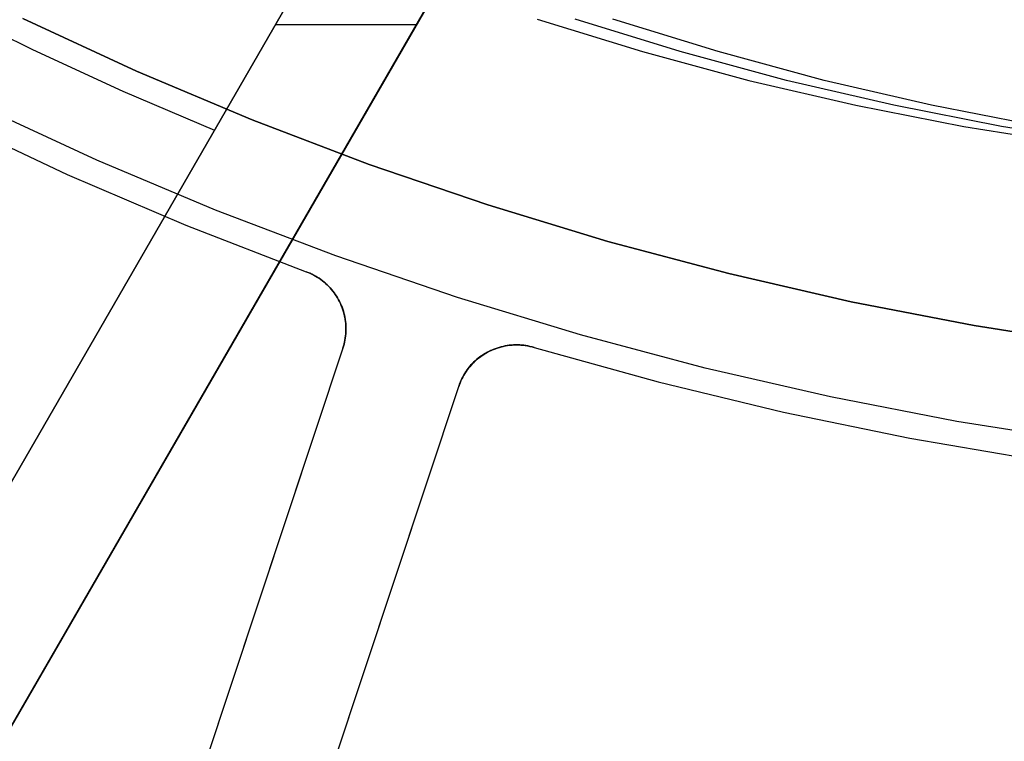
# Model space of a CAD drawing. Header units: millimetres. Extents: x 7986 to 9191, y -11326 to -10283.
# Tile 30 of 256: x 8563 to 8579, y -10731 to -10719. Entities that reach past the tile are written whole.
import ezdxf

# ---------------------------------------------------------------- set-up
doc = ezdxf.new("R2010")
doc.units = ezdxf.units.MM
doc.layers.add('BLANCO METALICO', color=7, linetype='Continuous', true_color=0xededed)
doc.layers.add('color', color=7, linetype='Continuous')

msp = doc.modelspace()

# ---------------------------------------------------------------- linework, layer by layer
at = {"color": 7, "true_color": 0xffffff}
for p, q in [((8571.007, -10719.386, 39.183), (8572.731, -10719.918, 38.785)), ((8573.349, -10719.918, 41.464), (8571.625, -10719.386, 41.862)), ((8573.968, -10719.918, 44.144), (8572.244, -10719.386, 44.542)), ((8572.731, -10719.918, 38.785), (8574.472, -10720.389, 38.383)), ((8575.09, -10720.389, 41.063), (8573.349, -10719.918, 41.464)), ((8575.709, -10720.389, 43.742), (8573.968, -10719.918, 44.144)), ((8574.472, -10720.389, 38.383), (8576.227, -10720.798, 37.978)), ((8576.846, -10720.798, 40.657), (8575.09, -10720.389, 41.063)), ((8577.464, -10720.798, 43.337), (8575.709, -10720.389, 43.742)), ((8576.227, -10720.798, 37.978), (8577.995, -10721.145, 37.569)), ((8578.614, -10721.145, 40.249), (8576.846, -10720.798, 40.657)), ((8579.233, -10721.145, 42.929), (8577.464, -10720.798, 43.337)), ((8577.995, -10721.145, 37.569), (8579.774, -10721.429, 37.159)), ((8580.393, -10721.429, 39.838), (8578.614, -10721.145, 40.249))]:
    msp.add_line(p, q, dxfattribs=at)
at = {"layer": 'BLANCO METALICO'}
for p, q in [((8559.967, -10731.167, 162.081), (8576.925, -10701.795, 162.081)), ((8576.925, -10701.795, 159.581), (8559.967, -10731.167, 159.581)), ((8559.967, -10731.167, 160.831), (8576.925, -10701.795, 160.831)), ((8556.123, -10741.825, 156.581), (8578.657, -10702.796, 156.581)), ((8556.123, -10741.825, 158.081), (8578.657, -10702.796, 158.081)), ((8578.657, -10702.795, 162.081), (8561.699, -10732.167, 162.081)), ((8561.699, -10732.167, 159.581), (8578.657, -10702.795, 159.581)), ((8578.657, -10702.795, 160.831), (8561.699, -10732.167, 160.831)), ((8561.272, -10719.164, 159.581), (8562.735, -10719.884, 159.581)), ((8566.719, -10719.472, 162.081), (8569.029, -10719.472, 162.081)), ((8562.735, -10719.884, 159.581), (8564.216, -10720.565, 159.581)), ((8564.216, -10720.565, 159.581), (8565.716, -10721.205, 159.581)), ((8567.39, -10722.31, 156.581), (8567.39, -10722.31, 159.581))]:
    msp.add_line(p, q, dxfattribs=at)
at = {"layer": 'color', "color": 254, "true_color": 0xcad1ee}
for p, q in [((8564.44, -10720.238, 2.259), (8562.576, -10719.377, 2.259)), ((8562.576, -10719.377, 0.259), (8564.44, -10720.238, 0.259)), ((8564.44, -10720.238, 2.259), (8562.576, -10719.377, 2.259)), ((8562.576, -10719.377, 0.259), (8564.44, -10720.238, 0.259)), ((8564.44, -10720.238, 1.259), (8562.576, -10719.377, 1.259)), ((8566.333, -10721.035, 2.259), (8564.44, -10720.238, 2.259)), ((8564.44, -10720.238, 0.259), (8566.333, -10721.035, 0.259)), ((8566.333, -10721.035, 2.259), (8564.44, -10720.238, 2.259)), ((8564.44, -10720.238, 0.259), (8566.333, -10721.035, 0.259)), ((8566.333, -10721.035, 1.259), (8564.44, -10720.238, 1.259)), ((8563.789, -10721.698, 0.259), (8561.875, -10720.814, 0.259)), ((8563.789, -10721.698, 0.259), (8561.875, -10720.814, 0.259)), ((8561.392, -10721.033, 2.259), (8563.305, -10721.93, 2.259)), ((8561.392, -10721.033, 4.359), (8563.305, -10721.93, 4.359)), ((8561.392, -10721.033, 2.259), (8563.305, -10721.93, 2.259)), ((8561.392, -10721.033, 3.309), (8563.305, -10721.93, 3.309)), ((8561.392, -10721.033, 4.359), (8563.305, -10721.93, 4.359)), ((8568.253, -10721.767, 2.259), (8566.333, -10721.035, 2.259)), ((8566.333, -10721.035, 0.259), (8568.253, -10721.767, 0.259)), ((8568.253, -10721.767, 2.259), (8566.333, -10721.035, 2.259)), ((8566.333, -10721.035, 0.259), (8568.253, -10721.767, 0.259)), ((8568.253, -10721.767, 1.259), (8566.333, -10721.035, 1.259)), ((8565.733, -10722.517, 0.259), (8563.789, -10721.698, 0.259)), ((8565.733, -10722.517, 0.259), (8563.789, -10721.698, 0.259)), ((8570.196, -10722.431, 2.259), (8568.253, -10721.767, 2.259)), ((8568.253, -10721.767, 0.259), (8570.196, -10722.431, 0.259)), ((8570.196, -10722.431, 2.259), (8568.253, -10721.767, 2.259)), ((8568.253, -10721.767, 0.259), (8570.196, -10722.431, 0.259)), ((8570.196, -10722.431, 1.259), (8568.253, -10721.767, 1.259)), ((8563.305, -10721.93, 2.259), (8565.248, -10722.761, 2.259)), ((8563.305, -10721.93, 4.359), (8565.248, -10722.761, 4.359)), ((8563.305, -10721.93, 2.259), (8565.248, -10722.761, 2.259)), ((8563.305, -10721.93, 3.309), (8565.248, -10722.761, 3.309)), ((8563.305, -10721.93, 4.359), (8565.248, -10722.761, 4.359)), ((8572.161, -10723.028, 2.259), (8570.196, -10722.431, 2.259)), ((8570.196, -10722.431, 0.259), (8572.161, -10723.028, 0.259)), ((8572.161, -10723.028, 2.259), (8570.196, -10722.431, 2.259)), ((8570.196, -10722.431, 0.259), (8572.161, -10723.028, 0.259)), ((8572.161, -10723.028, 1.259), (8570.196, -10722.431, 1.259)), ((8567.704, -10723.268, 0.259), (8565.733, -10722.517, 0.259)), ((8567.704, -10723.268, 0.259), (8565.733, -10722.517, 0.259)), ((8565.248, -10722.761, 2.259), (8567.218, -10723.525, 2.259)), ((8565.248, -10722.761, 4.359), (8567.218, -10723.525, 4.359)), ((8565.248, -10722.761, 2.259), (8567.218, -10723.525, 2.259)), ((8565.248, -10722.761, 3.309), (8567.218, -10723.525, 3.309)), ((8565.248, -10722.761, 4.359), (8567.218, -10723.525, 4.359)), ((8574.146, -10723.557, 2.259), (8572.161, -10723.028, 2.259)), ((8572.161, -10723.028, 0.259), (8574.146, -10723.557, 0.259)), ((8574.146, -10723.557, 2.259), (8572.161, -10723.028, 2.259)), ((8572.161, -10723.028, 0.259), (8574.146, -10723.557, 0.259)), ((8574.146, -10723.557, 1.259), (8572.161, -10723.028, 1.259)), ((8569.699, -10723.95, 0.259), (8567.704, -10723.268, 0.259)), ((8569.699, -10723.95, 0.259), (8567.704, -10723.268, 0.259)), ((8567.218, -10723.525, 2.259), (8567.218, -10723.525, 4.359)), ((8567.218, -10723.525, 4.359), (8567.25, -10723.537, 4.359)), ((8567.249, -10723.537, 2.259), (8567.218, -10723.525, 2.259)), ((8567.249, -10723.537, 3.101), (8567.218, -10723.525, 3.101)), ((8567.249, -10723.537, 2.259), (8567.218, -10723.525, 2.259)), ((8567.218, -10723.525, 2.259), (8567.218, -10723.525, 4.359)), ((8567.218, -10723.525, 4.359), (8567.25, -10723.537, 4.359)), ((8567.279, -10723.55, 2.258), (8567.249, -10723.537, 2.259)), ((8567.281, -10723.551, 3.101), (8567.249, -10723.537, 3.101)), ((8567.279, -10723.55, 2.258), (8567.249, -10723.537, 2.259)), ((8567.25, -10723.537, 4.359), (8567.281, -10723.551, 4.359)), ((8567.25, -10723.537, 4.359), (8567.281, -10723.551, 4.359)), ((8567.309, -10723.565, 2.257), (8567.279, -10723.55, 2.258)), ((8567.309, -10723.565, 2.257), (8567.279, -10723.55, 2.258)), ((8567.281, -10723.551, 4.359), (8567.312, -10723.565, 4.359)), ((8567.312, -10723.565, 3.101), (8567.281, -10723.551, 3.101)), ((8567.281, -10723.551, 4.359), (8567.312, -10723.565, 4.359)), ((8567.339, -10723.58, 2.255), (8567.309, -10723.565, 2.257)), ((8567.339, -10723.58, 2.255), (8567.309, -10723.565, 2.257)), ((8567.312, -10723.565, 4.359), (8567.343, -10723.581, 4.359)), ((8567.342, -10723.581, 3.101), (8567.312, -10723.565, 3.101)), ((8567.312, -10723.565, 4.359), (8567.343, -10723.581, 4.359)), ((8576.148, -10724.017, 2.259), (8574.146, -10723.557, 2.259)), ((8574.146, -10723.557, 0.259), (8576.148, -10724.017, 0.259)), ((8576.148, -10724.017, 2.259), (8574.146, -10723.557, 2.259)), ((8574.146, -10723.557, 0.259), (8576.148, -10724.017, 0.259)), ((8576.148, -10724.017, 1.259), (8574.146, -10723.557, 1.259)), ((8567.368, -10723.596, 2.253), (8567.339, -10723.58, 2.255)), ((8567.368, -10723.596, 2.253), (8567.339, -10723.58, 2.255)), ((8567.372, -10723.598, 3.101), (8567.342, -10723.581, 3.101)), ((8567.343, -10723.581, 4.359), (8567.372, -10723.598, 4.359)), ((8567.343, -10723.581, 4.359), (8567.372, -10723.598, 4.359)), ((8567.396, -10723.613, 2.251), (8567.368, -10723.596, 2.253)), ((8567.396, -10723.613, 2.251), (8567.368, -10723.596, 2.253)), ((8567.372, -10723.598, 4.359), (8567.402, -10723.615, 4.359)), ((8567.402, -10723.615, 3.101), (8567.372, -10723.598, 3.101)), ((8567.372, -10723.598, 4.359), (8567.402, -10723.615, 4.359)), ((8567.424, -10723.63, 2.248), (8567.396, -10723.613, 2.251)), ((8567.424, -10723.63, 2.248), (8567.396, -10723.613, 2.251)), ((8567.402, -10723.615, 4.359), (8567.431, -10723.634, 4.359)), ((8567.43, -10723.634, 3.101), (8567.402, -10723.615, 3.101)), ((8567.402, -10723.615, 4.359), (8567.431, -10723.634, 4.359)), ((8567.452, -10723.649, 2.244), (8567.424, -10723.63, 2.248)), ((8567.452, -10723.649, 2.244), (8567.424, -10723.63, 2.248)), ((8567.458, -10723.653, 3.101), (8567.43, -10723.634, 3.101)), ((8567.431, -10723.634, 4.359), (8567.459, -10723.654, 4.359)), ((8567.431, -10723.634, 4.359), (8567.459, -10723.654, 4.359)), ((8567.478, -10723.669, 2.24), (8567.452, -10723.649, 2.244)), ((8567.478, -10723.669, 2.24), (8567.452, -10723.649, 2.244)), ((8567.486, -10723.674, 3.101), (8567.458, -10723.653, 3.101)), ((8567.459, -10723.654, 4.359), (8567.486, -10723.674, 4.359)), ((8567.459, -10723.654, 4.359), (8567.486, -10723.674, 4.359)), ((8567.504, -10723.689, 2.236), (8567.478, -10723.669, 2.24)), ((8567.504, -10723.689, 2.236), (8567.478, -10723.669, 2.24)), ((8567.486, -10723.674, 4.359), (8567.513, -10723.696, 4.359)), ((8567.512, -10723.695, 3.101), (8567.486, -10723.674, 3.101)), ((8567.486, -10723.674, 4.359), (8567.513, -10723.696, 4.359)), ((8567.53, -10723.71, 2.231), (8567.504, -10723.689, 2.236)), ((8567.53, -10723.71, 2.231), (8567.504, -10723.689, 2.236)), ((8567.538, -10723.718, 3.101), (8567.512, -10723.695, 3.101)), ((8567.513, -10723.696, 4.359), (8567.539, -10723.718, 4.359)), ((8567.513, -10723.696, 4.359), (8567.539, -10723.718, 4.359)), ((8567.554, -10723.732, 2.226), (8567.53, -10723.71, 2.231)), ((8567.554, -10723.732, 2.226), (8567.53, -10723.71, 2.231)), ((8567.563, -10723.741, 3.101), (8567.538, -10723.718, 3.101)), ((8567.539, -10723.718, 4.359), (8567.564, -10723.741, 4.359)), ((8567.539, -10723.718, 4.359), (8567.564, -10723.741, 4.359)), ((8567.578, -10723.755, 2.22), (8567.554, -10723.732, 2.226)), ((8567.578, -10723.755, 2.22), (8567.554, -10723.732, 2.226)), ((8567.588, -10723.765, 3.101), (8567.563, -10723.741, 3.101)), ((8567.564, -10723.741, 4.359), (8567.588, -10723.765, 4.359)), ((8567.564, -10723.741, 4.359), (8567.588, -10723.765, 4.359)), ((8567.601, -10723.778, 2.214), (8567.578, -10723.755, 2.22)), ((8567.601, -10723.778, 2.214), (8567.578, -10723.755, 2.22)), ((8567.588, -10723.765, 4.359), (8567.612, -10723.79, 4.359)), ((8567.611, -10723.79, 3.101), (8567.588, -10723.765, 3.101)), ((8567.588, -10723.765, 4.359), (8567.612, -10723.79, 4.359)), ((8567.623, -10723.802, 2.208), (8567.601, -10723.778, 2.214)), ((8567.623, -10723.802, 2.208), (8567.601, -10723.778, 2.214)), ((8567.634, -10723.815, 3.101), (8567.611, -10723.79, 3.101)), ((8567.612, -10723.79, 4.359), (8567.634, -10723.816, 4.359)), ((8567.612, -10723.79, 4.359), (8567.634, -10723.816, 4.359)), ((8567.644, -10723.827, 2.201), (8567.623, -10723.802, 2.208)), ((8567.644, -10723.827, 2.201), (8567.623, -10723.802, 2.208)), ((8567.655, -10723.842, 3.101), (8567.634, -10723.815, 3.101)), ((8567.634, -10723.816, 4.359), (8567.656, -10723.842, 4.359)), ((8567.634, -10723.816, 4.359), (8567.656, -10723.842, 4.359)), ((8567.664, -10723.852, 2.193), (8567.644, -10723.827, 2.201)), ((8567.664, -10723.852, 2.193), (8567.644, -10723.827, 2.201)), ((8567.676, -10723.869, 3.101), (8567.655, -10723.842, 3.101)), ((8567.656, -10723.842, 4.359), (8567.677, -10723.87, 4.359)), ((8567.656, -10723.842, 4.359), (8567.677, -10723.87, 4.359)), ((8567.684, -10723.878, 2.186), (8567.664, -10723.852, 2.193)), ((8567.684, -10723.878, 2.186), (8567.664, -10723.852, 2.193)), ((8567.696, -10723.897, 3.101), (8567.676, -10723.869, 3.101)), ((8567.677, -10723.87, 4.359), (8567.697, -10723.898, 4.359)), ((8567.677, -10723.87, 4.359), (8567.697, -10723.898, 4.359)), ((8567.702, -10723.904, 2.178), (8567.684, -10723.878, 2.186)), ((8567.702, -10723.904, 2.178), (8567.684, -10723.878, 2.186)), ((8567.715, -10723.925, 3.101), (8567.696, -10723.897, 3.101)), ((8567.697, -10723.898, 4.359), (8567.715, -10723.926, 4.359)), ((8567.697, -10723.898, 4.359), (8567.715, -10723.926, 4.359)), ((8567.72, -10723.931, 2.169), (8567.702, -10723.904, 2.178)), ((8567.72, -10723.931, 2.169), (8567.702, -10723.904, 2.178)), ((8567.733, -10723.954, 3.101), (8567.715, -10723.925, 3.101)), ((8567.715, -10723.926, 4.359), (8567.733, -10723.955, 4.359)), ((8567.715, -10723.926, 4.359), (8567.733, -10723.955, 4.359)), ((8567.736, -10723.959, 2.161), (8567.72, -10723.931, 2.169)), ((8567.736, -10723.959, 2.161), (8567.72, -10723.931, 2.169)), ((8567.75, -10723.984, 3.101), (8567.733, -10723.954, 3.101)), ((8567.733, -10723.955, 4.359), (8567.75, -10723.985, 4.359)), ((8567.733, -10723.955, 4.359), (8567.75, -10723.985, 4.359)), ((8567.752, -10723.987, 2.152), (8567.736, -10723.959, 2.161)), ((8567.752, -10723.987, 2.152), (8567.736, -10723.959, 2.161)), ((8567.766, -10724.014, 3.101), (8567.75, -10723.984, 3.101)), ((8567.75, -10723.985, 4.359), (8567.766, -10724.015, 4.359)), ((8567.75, -10723.985, 4.359), (8567.766, -10724.015, 4.359)), ((8567.766, -10724.015, 2.142), (8567.752, -10723.987, 2.152)), ((8567.766, -10724.015, 2.142), (8567.752, -10723.987, 2.152)), ((8567.78, -10724.045, 3.101), (8567.766, -10724.014, 3.101)), ((8567.766, -10724.015, 4.359), (8567.781, -10724.046, 4.359)), ((8567.782, -10724.049, 2.131), (8567.766, -10724.015, 2.142)), ((8567.766, -10724.015, 2.142), (8567.766, -10724.015, 4.359)), ((8567.782, -10724.049, 2.131), (8567.766, -10724.015, 2.142)), ((8567.766, -10724.015, 4.359), (8567.781, -10724.046, 4.359)), ((8567.794, -10724.077, 3.101), (8567.78, -10724.045, 3.101)), ((8567.781, -10724.046, 4.359), (8567.795, -10724.077, 4.359)), ((8567.781, -10724.046, 4.359), (8567.795, -10724.077, 4.359)), ((8567.796, -10724.082, 2.12), (8567.782, -10724.049, 2.131)), ((8567.796, -10724.082, 2.12), (8567.782, -10724.049, 2.131)), ((8571.717, -10724.563, 0.259), (8569.699, -10723.95, 0.259)), ((8571.717, -10724.563, 0.259), (8569.699, -10723.95, 0.259)), ((8578.165, -10724.408, 2.259), (8576.148, -10724.017, 2.259)), ((8576.148, -10724.017, 0.259), (8578.165, -10724.408, 0.259)), ((8578.165, -10724.408, 2.259), (8576.148, -10724.017, 2.259)), ((8576.148, -10724.017, 0.259), (8578.165, -10724.408, 0.259)), ((8578.165, -10724.408, 1.259), (8576.148, -10724.017, 1.259)), ((8567.807, -10724.108, 3.101), (8567.794, -10724.077, 3.101)), ((8567.795, -10724.077, 4.359), (8567.807, -10724.109, 4.359)), ((8567.795, -10724.077, 4.359), (8567.807, -10724.109, 4.359)), ((8567.809, -10724.116, 2.108), (8567.796, -10724.082, 2.12)), ((8567.809, -10724.116, 2.108), (8567.796, -10724.082, 2.12)), ((8567.819, -10724.14, 3.101), (8567.807, -10724.108, 3.101)), ((8567.807, -10724.109, 4.359), (8567.819, -10724.141, 4.359)), ((8567.807, -10724.109, 4.359), (8567.819, -10724.141, 4.359)), ((8567.821, -10724.15, 2.096), (8567.809, -10724.116, 2.108)), ((8567.821, -10724.15, 2.096), (8567.809, -10724.116, 2.108)), ((8567.829, -10724.173, 3.101), (8567.819, -10724.14, 3.101)), ((8567.819, -10724.141, 4.359), (8567.829, -10724.174, 4.359)), ((8567.819, -10724.141, 4.359), (8567.829, -10724.174, 4.359)), ((8567.832, -10724.185, 2.084), (8567.821, -10724.15, 2.096)), ((8567.832, -10724.185, 2.084), (8567.821, -10724.15, 2.096)), ((8567.838, -10724.206, 3.101), (8567.829, -10724.173, 3.101)), ((8567.829, -10724.174, 4.359), (8567.839, -10724.207, 4.359)), ((8567.829, -10724.174, 4.359), (8567.839, -10724.207, 4.359)), ((8567.841, -10724.22, 2.071), (8567.832, -10724.185, 2.084)), ((8567.841, -10724.22, 2.071), (8567.832, -10724.185, 2.084)), ((8567.847, -10724.239, 3.101), (8567.838, -10724.206, 3.101)), ((8567.839, -10724.207, 4.359), (8567.847, -10724.24, 4.359)), ((8567.839, -10724.207, 4.359), (8567.847, -10724.24, 4.359)), ((8567.85, -10724.255, 2.058), (8567.841, -10724.22, 2.071)), ((8567.85, -10724.255, 2.058), (8567.841, -10724.22, 2.071)), ((8567.854, -10724.273, 3.101), (8567.847, -10724.239, 3.101)), ((8567.847, -10724.24, 4.359), (8567.854, -10724.273, 4.359)), ((8567.847, -10724.24, 4.359), (8567.854, -10724.273, 4.359)), ((8567.856, -10724.29, 2.045), (8567.85, -10724.255, 2.058)), ((8567.856, -10724.29, 2.045), (8567.85, -10724.255, 2.058)), ((8567.854, -10724.273, 4.359), (8567.86, -10724.307, 4.359)), ((8567.86, -10724.306, 3.101), (8567.854, -10724.273, 3.101)), ((8567.854, -10724.273, 4.359), (8567.86, -10724.307, 4.359)), ((8567.862, -10724.325, 2.032), (8567.856, -10724.29, 2.045)), ((8567.862, -10724.325, 2.032), (8567.856, -10724.29, 2.045)), ((8567.865, -10724.34, 3.101), (8567.86, -10724.306, 3.101)), ((8567.86, -10724.307, 4.359), (8567.865, -10724.341, 4.359)), ((8567.86, -10724.307, 4.359), (8567.865, -10724.341, 4.359)), ((8567.867, -10724.361, 2.018), (8567.862, -10724.325, 2.032)), ((8567.867, -10724.361, 2.018), (8567.862, -10724.325, 2.032)), ((8567.868, -10724.374, 3.101), (8567.865, -10724.34, 3.101)), ((8567.865, -10724.341, 4.359), (8567.868, -10724.375, 4.359)), ((8567.865, -10724.341, 4.359), (8567.868, -10724.375, 4.359)), ((8567.87, -10724.396, 2.004), (8567.867, -10724.361, 2.018)), ((8567.87, -10724.396, 2.004), (8567.867, -10724.361, 2.018)), ((8567.871, -10724.408, 3.101), (8567.868, -10724.374, 3.101)), ((8567.868, -10724.375, 4.359), (8567.871, -10724.409, 4.359)), ((8567.868, -10724.375, 4.359), (8567.871, -10724.409, 4.359)), ((8567.867, -10724.573, 1.933), (8567.87, -10724.538, 1.947)), ((8567.867, -10724.573, 1.933), (8567.87, -10724.538, 1.947)), ((8567.871, -10724.511, 4.359), (8567.869, -10724.545, 4.359)), ((8567.869, -10724.545, 3.101), (8567.871, -10724.511, 3.101)), ((8567.871, -10724.511, 4.359), (8567.869, -10724.545, 4.359)), ((8567.872, -10724.432, 1.99), (8567.87, -10724.396, 2.004)), ((8567.872, -10724.432, 1.99), (8567.87, -10724.396, 2.004)), ((8567.87, -10724.538, 1.947), (8567.872, -10724.502, 1.962)), ((8567.87, -10724.538, 1.947), (8567.872, -10724.502, 1.962)), ((8567.872, -10724.442, 3.101), (8567.871, -10724.408, 3.101)), ((8567.871, -10724.409, 4.359), (8567.872, -10724.443, 4.359)), ((8567.871, -10724.409, 4.359), (8567.872, -10724.443, 4.359)), ((8567.872, -10724.477, 4.359), (8567.871, -10724.511, 4.359)), ((8567.871, -10724.511, 3.101), (8567.872, -10724.477, 3.101)), ((8567.872, -10724.477, 4.359), (8567.871, -10724.511, 4.359)), ((8567.872, -10724.467, 1.976), (8567.872, -10724.432, 1.99)), ((8567.872, -10724.467, 1.976), (8567.872, -10724.432, 1.99)), ((8567.872, -10724.477, 3.101), (8567.872, -10724.442, 3.101)), ((8567.872, -10724.443, 4.359), (8567.872, -10724.477, 4.359)), ((8567.872, -10724.443, 4.359), (8567.872, -10724.477, 4.359)), ((8567.872, -10724.502, 1.962), (8567.872, -10724.467, 1.976)), ((8567.872, -10724.502, 1.962), (8567.872, -10724.467, 1.976)), ((8580.193, -10724.729, 2.259), (8578.165, -10724.408, 2.259)), ((8578.165, -10724.408, 0.259), (8580.193, -10724.729, 0.259)), ((8580.193, -10724.729, 2.259), (8578.165, -10724.408, 2.259)), ((8578.165, -10724.408, 0.259), (8580.193, -10724.729, 0.259)), ((8580.193, -10724.729, 1.259), (8578.165, -10724.408, 1.259)), ((8567.848, -10724.68, 4.359), (8567.84, -10724.713, 4.359)), ((8567.84, -10724.713, 3.101), (8567.848, -10724.68, 3.101)), ((8567.848, -10724.68, 4.359), (8567.84, -10724.713, 4.359)), ((8567.841, -10724.711, 1.873), (8567.85, -10724.677, 1.888)), ((8567.841, -10724.711, 1.873), (8567.85, -10724.677, 1.888)), ((8567.848, -10724.68, 3.101), (8567.855, -10724.646, 3.101)), ((8567.855, -10724.647, 4.359), (8567.848, -10724.68, 4.359)), ((8567.855, -10724.647, 4.359), (8567.848, -10724.68, 4.359)), ((8567.85, -10724.677, 1.888), (8567.857, -10724.643, 1.903)), ((8567.85, -10724.677, 1.888), (8567.857, -10724.643, 1.903)), ((8567.861, -10724.613, 4.359), (8567.855, -10724.647, 4.359)), ((8567.855, -10724.646, 3.101), (8567.861, -10724.613, 3.101)), ((8567.861, -10724.613, 4.359), (8567.855, -10724.647, 4.359)), ((8567.857, -10724.643, 1.903), (8567.862, -10724.608, 1.918)), ((8567.857, -10724.643, 1.903), (8567.862, -10724.608, 1.918)), ((8567.865, -10724.579, 4.359), (8567.861, -10724.613, 4.359)), ((8567.861, -10724.613, 3.101), (8567.865, -10724.579, 3.101)), ((8567.865, -10724.579, 4.359), (8567.861, -10724.613, 4.359)), ((8567.862, -10724.608, 1.918), (8567.867, -10724.573, 1.933)), ((8567.862, -10724.608, 1.918), (8567.867, -10724.573, 1.933)), ((8567.869, -10724.545, 4.359), (8567.865, -10724.579, 4.359)), ((8567.865, -10724.579, 3.101), (8567.869, -10724.545, 3.101)), ((8567.869, -10724.545, 4.359), (8567.865, -10724.579, 4.359)), ((8573.755, -10725.106, 0.259), (8571.717, -10724.563, 0.259)), ((8573.755, -10725.106, 0.259), (8571.717, -10724.563, 0.259)), ((8567.821, -10724.779, 1.843), (8564.824, -10733.798, -2.207)), ((8567.821, -10724.779, 4.359), (8564.824, -10733.798, 4.359)), ((8567.821, -10724.779, 1.843), (8564.824, -10733.798, -2.207)), ((8567.821, -10724.779, 4.359), (8564.824, -10733.798, 4.359)), ((8567.821, -10724.779, 1.843), (8567.832, -10724.745, 1.858)), ((8567.821, -10724.779, 1.843), (8567.832, -10724.745, 1.858)), ((8567.831, -10724.746, 4.359), (8567.821, -10724.779, 4.359)), ((8567.821, -10724.779, 3.101), (8567.831, -10724.746, 3.101)), ((8567.831, -10724.746, 4.359), (8567.821, -10724.779, 4.359)), ((8567.821, -10724.779, 4.359), (8567.821, -10724.779, 1.843)), ((8567.821, -10724.779, 4.359), (8567.821, -10724.779, 1.843)), ((8567.84, -10724.713, 4.359), (8567.831, -10724.746, 4.359)), ((8567.831, -10724.746, 3.101), (8567.84, -10724.713, 3.101)), ((8567.84, -10724.713, 4.359), (8567.831, -10724.746, 4.359)), ((8567.832, -10724.745, 1.858), (8567.841, -10724.711, 1.873)), ((8567.832, -10724.745, 1.858), (8567.841, -10724.711, 1.873)), ((8570.154, -10724.866, 2.12), (8570.124, -10724.883, 2.109)), ((8570.154, -10724.866, 2.12), (8570.124, -10724.883, 2.109)), ((8570.132, -10724.88, 4.359), (8570.161, -10724.863, 4.359)), ((8570.161, -10724.863, 3.101), (8570.132, -10724.88, 3.101)), ((8570.132, -10724.88, 4.359), (8570.161, -10724.863, 4.359)), ((8570.185, -10724.849, 2.131), (8570.154, -10724.866, 2.12)), ((8570.185, -10724.849, 2.131), (8570.154, -10724.866, 2.12)), ((8570.161, -10724.863, 4.359), (8570.191, -10724.846, 4.359)), ((8570.191, -10724.846, 3.101), (8570.161, -10724.863, 3.101)), ((8570.161, -10724.863, 4.359), (8570.191, -10724.846, 4.359)), ((8570.216, -10724.833, 2.141), (8570.185, -10724.849, 2.131)), ((8570.216, -10724.833, 2.141), (8570.185, -10724.849, 2.131)), ((8570.191, -10724.846, 4.359), (8570.221, -10724.83, 4.359)), ((8570.221, -10724.83, 3.101), (8570.191, -10724.846, 3.101)), ((8570.191, -10724.846, 4.359), (8570.221, -10724.83, 4.359)), ((8570.248, -10724.819, 2.151), (8570.216, -10724.833, 2.141)), ((8570.248, -10724.819, 2.151), (8570.216, -10724.833, 2.141)), ((8570.22, -10724.83, 2.142), (8570.22, -10724.83, 4.359)), ((8570.221, -10724.83, 4.359), (8570.252, -10724.815, 4.359)), ((8570.252, -10724.815, 3.101), (8570.221, -10724.83, 3.101)), ((8570.221, -10724.83, 4.359), (8570.252, -10724.815, 4.359)), ((8570.281, -10724.805, 2.16), (8570.248, -10724.819, 2.151)), ((8570.281, -10724.805, 2.16), (8570.248, -10724.819, 2.151)), ((8570.252, -10724.815, 4.359), (8570.283, -10724.802, 4.359)), ((8570.283, -10724.802, 3.101), (8570.252, -10724.815, 3.101)), ((8570.252, -10724.815, 4.359), (8570.283, -10724.802, 4.359)), ((8570.314, -10724.793, 2.169), (8570.281, -10724.805, 2.16)), ((8570.314, -10724.793, 2.169), (8570.281, -10724.805, 2.16)), ((8570.283, -10724.802, 4.359), (8570.315, -10724.789, 4.359)), ((8570.315, -10724.789, 3.101), (8570.283, -10724.802, 3.101)), ((8570.283, -10724.802, 4.359), (8570.315, -10724.789, 4.359)), ((8570.347, -10724.781, 2.178), (8570.314, -10724.793, 2.169)), ((8570.347, -10724.781, 2.178), (8570.314, -10724.793, 2.169)), ((8570.315, -10724.789, 4.359), (8570.347, -10724.777, 4.359)), ((8570.347, -10724.777, 3.101), (8570.315, -10724.789, 3.101)), ((8570.315, -10724.789, 4.359), (8570.347, -10724.777, 4.359)), ((8570.347, -10724.777, 4.359), (8570.38, -10724.767, 4.359)), ((8570.38, -10724.767, 3.101), (8570.347, -10724.777, 3.101)), ((8570.347, -10724.777, 4.359), (8570.38, -10724.767, 4.359)), ((8570.381, -10724.771, 2.187), (8570.347, -10724.781, 2.178)), ((8570.381, -10724.771, 2.187), (8570.347, -10724.781, 2.178)), ((8570.38, -10724.767, 4.359), (8570.413, -10724.758, 4.359)), ((8570.413, -10724.758, 3.101), (8570.38, -10724.767, 3.101)), ((8570.38, -10724.767, 4.359), (8570.413, -10724.758, 4.359)), ((8570.416, -10724.762, 2.195), (8570.381, -10724.771, 2.187)), ((8570.416, -10724.762, 2.195), (8570.381, -10724.771, 2.187)), ((8570.413, -10724.758, 4.359), (8570.446, -10724.749, 4.359)), ((8570.446, -10724.749, 3.101), (8570.413, -10724.758, 3.101)), ((8570.413, -10724.758, 4.359), (8570.446, -10724.749, 4.359)), ((8570.451, -10724.754, 2.202), (8570.416, -10724.762, 2.195)), ((8570.451, -10724.754, 2.202), (8570.416, -10724.762, 2.195)), ((8570.446, -10724.749, 4.359), (8570.479, -10724.742, 4.359)), ((8570.479, -10724.742, 3.101), (8570.446, -10724.749, 3.101)), ((8570.446, -10724.749, 4.359), (8570.479, -10724.742, 4.359)), ((8570.486, -10724.747, 2.209), (8570.451, -10724.754, 2.202)), ((8570.486, -10724.747, 2.209), (8570.451, -10724.754, 2.202)), ((8570.479, -10724.742, 4.359), (8570.513, -10724.737, 4.359)), ((8570.513, -10724.737, 3.101), (8570.479, -10724.742, 3.101)), ((8570.479, -10724.742, 4.359), (8570.513, -10724.737, 4.359)), ((8570.521, -10724.742, 2.216), (8570.486, -10724.747, 2.209)), ((8570.521, -10724.742, 2.216), (8570.486, -10724.747, 2.209)), ((8570.513, -10724.737, 4.359), (8570.547, -10724.732, 4.359)), ((8570.547, -10724.732, 3.101), (8570.513, -10724.737, 3.101)), ((8570.513, -10724.737, 4.359), (8570.547, -10724.732, 4.359)), ((8570.557, -10724.737, 2.222), (8570.521, -10724.742, 2.216)), ((8570.557, -10724.737, 2.222), (8570.521, -10724.742, 2.216)), ((8570.547, -10724.732, 4.359), (8570.581, -10724.728, 4.359)), ((8570.581, -10724.728, 3.101), (8570.547, -10724.732, 3.101)), ((8570.547, -10724.732, 4.359), (8570.581, -10724.728, 4.359)), ((8570.593, -10724.734, 2.228), (8570.557, -10724.737, 2.222)), ((8570.593, -10724.734, 2.228), (8570.557, -10724.737, 2.222)), ((8570.581, -10724.728, 4.359), (8570.615, -10724.726, 4.359)), ((8570.615, -10724.726, 3.101), (8570.581, -10724.728, 3.101)), ((8570.581, -10724.728, 4.359), (8570.615, -10724.726, 4.359)), ((8570.629, -10724.732, 2.233), (8570.593, -10724.734, 2.228)), ((8570.629, -10724.732, 2.233), (8570.593, -10724.734, 2.228)), ((8570.615, -10724.726, 4.359), (8570.649, -10724.725, 4.359)), ((8570.649, -10724.725, 3.101), (8570.615, -10724.726, 3.101)), ((8570.615, -10724.726, 4.359), (8570.649, -10724.725, 4.359)), ((8570.665, -10724.731, 2.238), (8570.629, -10724.732, 2.233)), ((8570.665, -10724.731, 2.238), (8570.629, -10724.732, 2.233)), ((8570.649, -10724.725, 4.359), (8570.683, -10724.725, 4.359)), ((8570.683, -10724.725, 3.101), (8570.649, -10724.725, 3.101)), ((8570.649, -10724.725, 4.359), (8570.683, -10724.725, 4.359)), ((8570.701, -10724.731, 2.242), (8570.665, -10724.731, 2.238)), ((8570.701, -10724.731, 2.242), (8570.665, -10724.731, 2.238)), ((8570.683, -10724.725, 4.359), (8570.718, -10724.726, 4.359)), ((8570.718, -10724.726, 3.101), (8570.683, -10724.725, 3.101)), ((8570.683, -10724.725, 4.359), (8570.718, -10724.726, 4.359)), ((8570.737, -10724.733, 2.246), (8570.701, -10724.731, 2.242)), ((8570.737, -10724.733, 2.246), (8570.701, -10724.731, 2.242)), ((8570.718, -10724.726, 4.359), (8570.752, -10724.728, 4.359)), ((8570.752, -10724.728, 3.101), (8570.718, -10724.726, 3.101)), ((8570.718, -10724.726, 4.359), (8570.752, -10724.728, 4.359)), ((8570.774, -10724.735, 2.25), (8570.737, -10724.733, 2.246)), ((8570.774, -10724.735, 2.25), (8570.737, -10724.733, 2.246)), ((8570.752, -10724.728, 4.359), (8570.786, -10724.731, 4.359)), ((8570.786, -10724.731, 3.101), (8570.752, -10724.728, 3.101)), ((8570.752, -10724.728, 4.359), (8570.786, -10724.731, 4.359)), ((8570.81, -10724.739, 2.253), (8570.774, -10724.735, 2.25)), ((8570.81, -10724.739, 2.253), (8570.774, -10724.735, 2.25)), ((8570.786, -10724.731, 4.359), (8570.82, -10724.736, 4.359)), ((8570.82, -10724.736, 3.101), (8570.786, -10724.731, 3.101)), ((8570.786, -10724.731, 4.359), (8570.82, -10724.736, 4.359)), ((8570.846, -10724.744, 2.255), (8570.81, -10724.739, 2.253)), ((8570.846, -10724.744, 2.255), (8570.81, -10724.739, 2.253)), ((8570.82, -10724.736, 4.359), (8570.853, -10724.742, 4.359)), ((8570.853, -10724.742, 3.101), (8570.82, -10724.736, 3.101)), ((8570.82, -10724.736, 4.359), (8570.853, -10724.742, 4.359)), ((8570.882, -10724.75, 2.257), (8570.846, -10724.744, 2.255)), ((8570.882, -10724.75, 2.257), (8570.846, -10724.744, 2.255)), ((8570.853, -10724.742, 4.359), (8570.887, -10724.749, 4.359)), ((8570.887, -10724.749, 3.101), (8570.853, -10724.742, 3.101)), ((8570.853, -10724.742, 4.359), (8570.887, -10724.749, 4.359)), ((8570.917, -10724.757, 2.258), (8570.882, -10724.75, 2.257)), ((8570.917, -10724.757, 2.258), (8570.882, -10724.75, 2.257)), ((8570.887, -10724.749, 4.359), (8570.92, -10724.757, 4.359)), ((8570.92, -10724.757, 3.101), (8570.887, -10724.749, 3.101)), ((8570.887, -10724.749, 4.359), (8570.92, -10724.757, 4.359)), ((8570.953, -10724.766, 2.259), (8570.917, -10724.757, 2.258)), ((8570.953, -10724.766, 2.259), (8570.917, -10724.757, 2.258)), ((8570.92, -10724.757, 4.359), (8570.953, -10724.766, 4.359)), ((8570.953, -10724.766, 3.101), (8570.92, -10724.757, 3.101)), ((8570.92, -10724.757, 4.359), (8570.953, -10724.766, 4.359)), ((8570.953, -10724.766, 4.359), (8570.953, -10724.766, 2.259)), ((8570.953, -10724.766, 2.259), (8572.988, -10725.332, 2.259)), ((8570.953, -10724.766, 4.359), (8572.988, -10725.332, 4.359)), ((8570.953, -10724.766, 4.359), (8570.953, -10724.766, 2.259)), ((8570.953, -10724.766, 2.259), (8572.988, -10725.332, 2.259)), ((8570.953, -10724.766, 3.309), (8572.988, -10725.332, 3.309)), ((8570.953, -10724.766, 4.359), (8572.988, -10725.332, 4.359)), ((8569.961, -10725.009, 2.037), (8569.937, -10725.034, 2.024)), ((8569.961, -10725.009, 2.037), (8569.937, -10725.034, 2.024)), ((8569.947, -10725.032, 4.359), (8569.971, -10725.007, 4.359)), ((8569.971, -10725.007, 3.101), (8569.947, -10725.032, 3.101)), ((8569.947, -10725.032, 4.359), (8569.971, -10725.007, 4.359)), ((8569.986, -10724.986, 2.05), (8569.961, -10725.009, 2.037)), ((8569.986, -10724.986, 2.05), (8569.961, -10725.009, 2.037)), ((8569.971, -10725.007, 4.359), (8569.996, -10724.984, 4.359)), ((8569.996, -10724.984, 3.101), (8569.971, -10725.007, 3.101)), ((8569.971, -10725.007, 4.359), (8569.996, -10724.984, 4.359)), ((8570.012, -10724.964, 2.062), (8569.986, -10724.986, 2.05)), ((8570.012, -10724.964, 2.062), (8569.986, -10724.986, 2.05)), ((8569.996, -10724.984, 4.359), (8570.022, -10724.961, 4.359)), ((8570.022, -10724.961, 3.101), (8569.996, -10724.984, 3.101)), ((8569.996, -10724.984, 4.359), (8570.022, -10724.961, 4.359)), ((8570.039, -10724.942, 2.074), (8570.012, -10724.964, 2.062)), ((8570.039, -10724.942, 2.074), (8570.012, -10724.964, 2.062)), ((8570.022, -10724.961, 4.359), (8570.048, -10724.94, 4.359)), ((8570.048, -10724.94, 3.101), (8570.022, -10724.961, 3.101)), ((8570.022, -10724.961, 4.359), (8570.048, -10724.94, 4.359)), ((8570.067, -10724.922, 2.086), (8570.039, -10724.942, 2.074)), ((8570.067, -10724.922, 2.086), (8570.039, -10724.942, 2.074)), ((8570.048, -10724.94, 4.359), (8570.075, -10724.919, 4.359)), ((8570.075, -10724.919, 3.101), (8570.048, -10724.94, 3.101)), ((8570.048, -10724.94, 4.359), (8570.075, -10724.919, 4.359)), ((8570.095, -10724.902, 2.098), (8570.067, -10724.922, 2.086)), ((8570.095, -10724.902, 2.098), (8570.067, -10724.922, 2.086)), ((8570.075, -10724.919, 4.359), (8570.103, -10724.899, 4.359)), ((8570.103, -10724.899, 3.101), (8570.075, -10724.919, 3.101)), ((8570.075, -10724.919, 4.359), (8570.103, -10724.899, 4.359)), ((8570.124, -10724.883, 2.109), (8570.095, -10724.902, 2.098)), ((8570.124, -10724.883, 2.109), (8570.095, -10724.902, 2.098)), ((8570.103, -10724.899, 4.359), (8570.132, -10724.88, 4.359)), ((8570.132, -10724.88, 3.101), (8570.103, -10724.899, 3.101)), ((8570.103, -10724.899, 4.359), (8570.132, -10724.88, 4.359)), ((8569.831, -10725.166, 1.957), (8569.813, -10725.194, 1.943)), ((8569.831, -10725.166, 1.957), (8569.813, -10725.194, 1.943)), ((8569.821, -10725.193, 4.359), (8569.84, -10725.164, 4.359)), ((8569.84, -10725.164, 3.101), (8569.821, -10725.193, 3.101)), ((8569.821, -10725.193, 4.359), (8569.84, -10725.164, 4.359)), ((8569.85, -10725.138, 1.971), (8569.831, -10725.166, 1.957)), ((8569.85, -10725.138, 1.971), (8569.831, -10725.166, 1.957)), ((8569.84, -10725.164, 4.359), (8569.859, -10725.136, 4.359)), ((8569.859, -10725.136, 3.101), (8569.84, -10725.164, 3.101)), ((8569.84, -10725.164, 4.359), (8569.859, -10725.136, 4.359)), ((8569.87, -10725.111, 1.984), (8569.85, -10725.138, 1.971)), ((8569.87, -10725.111, 1.984), (8569.85, -10725.138, 1.971)), ((8569.859, -10725.136, 4.359), (8569.88, -10725.109, 4.359)), ((8569.88, -10725.109, 3.101), (8569.859, -10725.136, 3.101)), ((8569.859, -10725.136, 4.359), (8569.88, -10725.109, 4.359)), ((8569.892, -10725.084, 1.998), (8569.87, -10725.111, 1.984)), ((8569.892, -10725.084, 1.998), (8569.87, -10725.111, 1.984)), ((8569.88, -10725.109, 4.359), (8569.901, -10725.083, 4.359)), ((8569.901, -10725.083, 3.101), (8569.88, -10725.109, 3.101)), ((8569.88, -10725.109, 4.359), (8569.901, -10725.083, 4.359)), ((8569.914, -10725.059, 2.011), (8569.892, -10725.084, 1.998)), ((8569.914, -10725.059, 2.011), (8569.892, -10725.084, 1.998)), ((8569.901, -10725.083, 4.359), (8569.924, -10725.057, 4.359)), ((8569.924, -10725.057, 3.101), (8569.901, -10725.083, 3.101)), ((8569.901, -10725.083, 4.359), (8569.924, -10725.057, 4.359)), ((8569.937, -10725.034, 2.024), (8569.914, -10725.059, 2.011)), ((8569.937, -10725.034, 2.024), (8569.914, -10725.059, 2.011)), ((8569.924, -10725.057, 4.359), (8569.947, -10725.032, 4.359)), ((8569.947, -10725.032, 3.101), (8569.924, -10725.057, 3.101)), ((8569.924, -10725.057, 4.359), (8569.947, -10725.032, 4.359)), ((8575.81, -10725.578, 0.259), (8573.755, -10725.106, 0.259)), ((8575.81, -10725.578, 0.259), (8573.755, -10725.106, 0.259)), ((8569.74, -10725.345, 1.872), (8569.729, -10725.377, 1.858)), ((8569.74, -10725.345, 1.872), (8569.729, -10725.377, 1.858)), ((8569.731, -10725.377, 4.359), (8569.743, -10725.345, 4.359)), ((8569.743, -10725.345, 3.101), (8569.731, -10725.377, 3.101)), ((8569.731, -10725.377, 4.359), (8569.743, -10725.345, 4.359)), ((8569.752, -10725.314, 1.886), (8569.74, -10725.345, 1.872)), ((8569.752, -10725.314, 1.886), (8569.74, -10725.345, 1.872)), ((8569.743, -10725.345, 4.359), (8569.756, -10725.314, 4.359)), ((8569.756, -10725.314, 3.101), (8569.743, -10725.345, 3.101)), ((8569.743, -10725.345, 4.359), (8569.756, -10725.314, 4.359)), ((8569.766, -10725.283, 1.901), (8569.752, -10725.314, 1.886)), ((8569.766, -10725.283, 1.901), (8569.752, -10725.314, 1.886)), ((8569.756, -10725.314, 4.359), (8569.771, -10725.283, 4.359)), ((8569.771, -10725.283, 3.101), (8569.756, -10725.314, 3.101)), ((8569.756, -10725.314, 4.359), (8569.771, -10725.283, 4.359)), ((8569.78, -10725.253, 1.915), (8569.766, -10725.283, 1.901)), ((8569.78, -10725.253, 1.915), (8569.766, -10725.283, 1.901)), ((8569.771, -10725.283, 4.359), (8569.787, -10725.252, 4.359)), ((8569.787, -10725.252, 3.101), (8569.771, -10725.283, 3.101)), ((8569.771, -10725.283, 4.359), (8569.787, -10725.252, 4.359)), ((8569.796, -10725.223, 1.929), (8569.78, -10725.253, 1.915)), ((8569.796, -10725.223, 1.929), (8569.78, -10725.253, 1.915)), ((8569.787, -10725.252, 4.359), (8569.803, -10725.222, 4.359)), ((8569.803, -10725.222, 3.101), (8569.787, -10725.252, 3.101)), ((8569.787, -10725.252, 4.359), (8569.803, -10725.222, 4.359)), ((8569.813, -10725.194, 1.943), (8569.796, -10725.223, 1.929)), ((8569.813, -10725.194, 1.943), (8569.796, -10725.223, 1.929)), ((8569.803, -10725.222, 4.359), (8569.821, -10725.193, 4.359)), ((8569.821, -10725.193, 3.101), (8569.803, -10725.222, 3.101)), ((8569.803, -10725.222, 4.359), (8569.821, -10725.193, 4.359)), ((8572.988, -10725.332, 2.259), (8575.042, -10725.829, 2.259)), ((8572.988, -10725.332, 4.359), (8575.042, -10725.829, 4.359)), ((8572.988, -10725.332, 2.259), (8575.042, -10725.829, 2.259)), ((8572.988, -10725.332, 3.309), (8575.042, -10725.829, 3.309)), ((8572.988, -10725.332, 4.359), (8575.042, -10725.829, 4.359)), ((8566.722, -10734.428, -2.207), (8569.719, -10725.409, 1.843)), ((8566.722, -10734.428, -2.207), (8569.719, -10725.409, 1.843)), ((8566.722, -10734.428, 4.359), (8569.719, -10725.409, 4.359)), ((8566.722, -10734.428, 4.359), (8569.719, -10725.409, 4.359)), ((8569.719, -10725.409, 4.359), (8569.731, -10725.377, 4.359)), ((8569.729, -10725.377, 1.858), (8569.719, -10725.409, 1.843)), ((8569.731, -10725.377, 3.101), (8569.719, -10725.409, 3.101)), ((8569.729, -10725.377, 1.858), (8569.719, -10725.409, 1.843)), ((8569.719, -10725.409, 4.359), (8569.731, -10725.377, 4.359)), ((8569.719, -10725.409, 1.843), (8569.719, -10725.409, 4.359)), ((8569.719, -10725.409, 1.843), (8569.719, -10725.409, 4.359)), ((8577.881, -10725.979, 0.259), (8575.81, -10725.578, 0.259)), ((8577.881, -10725.979, 0.259), (8575.81, -10725.578, 0.259)), ((8575.042, -10725.829, 2.259), (8577.111, -10726.254, 2.259)), ((8575.042, -10725.829, 4.359), (8577.111, -10726.254, 4.359)), ((8575.042, -10725.829, 2.259), (8577.111, -10726.254, 2.259)), ((8575.042, -10725.829, 3.309), (8577.111, -10726.254, 3.309)), ((8575.042, -10725.829, 4.359), (8577.111, -10726.254, 4.359)), ((8579.964, -10726.309, 0.259), (8577.881, -10725.979, 0.259)), ((8579.964, -10726.309, 0.259), (8577.881, -10725.979, 0.259)), ((8577.111, -10726.254, 2.259), (8579.194, -10726.609, 2.259)), ((8577.111, -10726.254, 4.359), (8579.194, -10726.609, 4.359)), ((8577.111, -10726.254, 2.259), (8579.194, -10726.609, 2.259)), ((8577.111, -10726.254, 3.309), (8579.194, -10726.609, 3.309)), ((8577.111, -10726.254, 4.359), (8579.194, -10726.609, 4.359)), ((8567.253, -10726.487, 1.076), (8564.824, -10733.798, 1.076)), ((8566.722, -10734.428, 1.076), (8569.151, -10727.118, 1.076)), ((8566.323, -10729.288, -0.182), (8566.323, -10729.288, 4.359)), ((8568.221, -10729.919, -0.182), (8568.221, -10729.919, 4.359))]:
    msp.add_line(p, q, dxfattribs=at)

doc.saveas('drawing.dxf')
